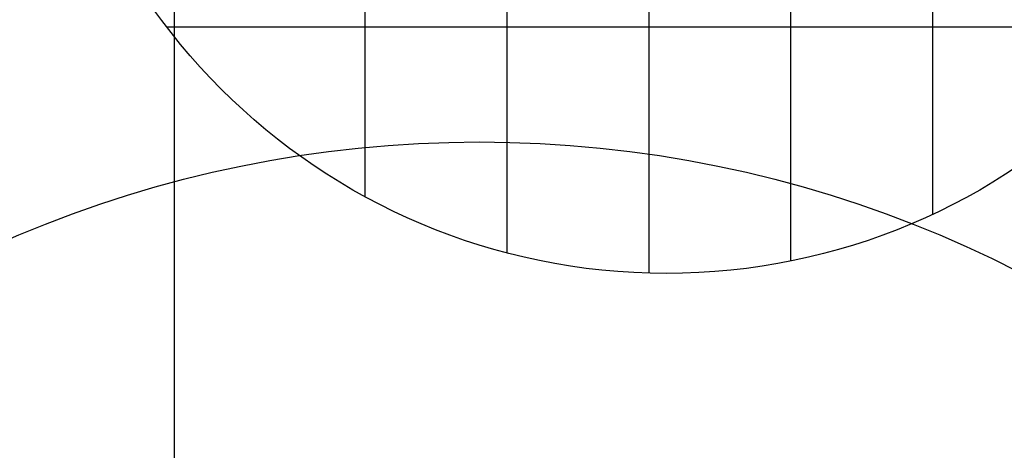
# Model space of a CAD drawing. Header units: millimetres. Extents: x 196436 to 199900, y 8705373 to 8708636.
# Tile 64 of 92: x 198589 to 198658, y 8707124 to 8707155. Entities that reach past the tile are written whole.
import ezdxf

# ---------------------------------------------------------------- set-up
doc = ezdxf.new("R2010")
doc.units = ezdxf.units.MM
doc.header["$LTSCALE"] = 5
for name, color, linetype in [('DIM', 7, 'Continuous'), ('INTECPTOR', 6, 'Continuous'), ('MALHA', 9, 'Continuous')]:
    doc.layers.add(name, color=color, linetype=linetype)

msp = doc.modelspace()

# ---------------------------------------------------------------- linework, layer by layer
at = {"layer": 'DIM', "color": 1}
msp.add_circle((198621.486, 8707062.809), 83.371, dxfattribs=at)
at = {"layer": 'INTECPTOR', "color": 1}
msp.add_circle((198634.668, 8707181.276), 44.36, dxfattribs=at)
at = {"layer": 'MALHA'}
for p, q in [((198600, 8708635.599), (198600, 8705384.785)), ((198600, 8708635.599), (198600, 8705384.785)), ((198633.425, 8707225.618), (198633.425, 8707136.934)), ((198643.425, 8707224.762), (198643.425, 8707137.789)), ((198623.425, 8707224.187), (198623.425, 8707138.365)), ((198653.425, 8707221.475), (198653.425, 8707141.077)), ((198613.425, 8707220.218), (198613.425, 8707142.333)), ((198599.463, 8707154.288), (198669.874, 8707154.288))]:
    msp.add_line(p, q, dxfattribs=at)

doc.saveas('drawing.dxf')
